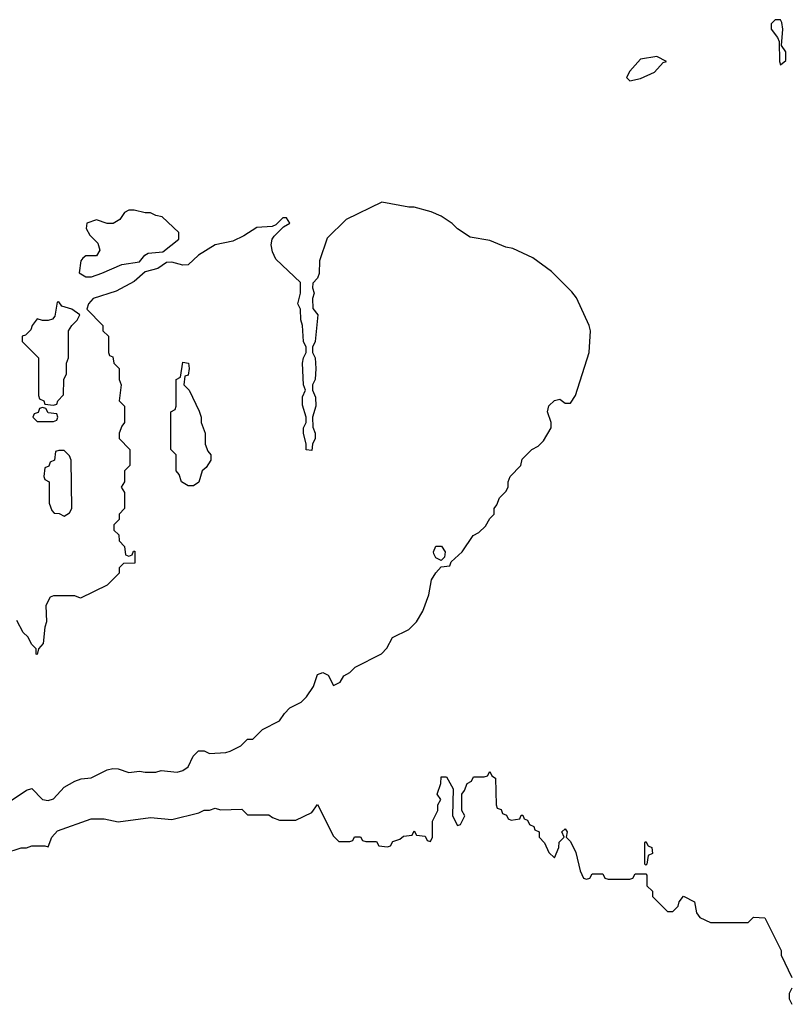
# Model space of a CAD drawing. Header units: inches. Extents: x 2735672 to 2903319, y 894031 to 1029782.
# Tile 136 of 167: x 2805825 to 2808686, y 1002850 to 1006505. Entities that reach past the tile are written whole.
import ezdxf

# ---------------------------------------------------------------- set-up
doc = ezdxf.new("R2010")
doc.units = ezdxf.units.IN
doc.header["$MEASUREMENT"] = 0
doc.layers.add('C8000', color=7, linetype='Continuous')

msp = doc.modelspace()

# ---------------------------------------------------------------- linework, layer by layer
at = {"layer": 'C8000', "color": 4}
for points, elevation in [([(2808650, 1006505.2), (2808630, 1006505.2), (2808614.8, 1006490), (2808614.8, 1006470), (2808639.1, 1006439.1), (2808644.5, 1006424.5), (2808646, 1006350), (2808650, 1006338), (2808670, 1006354), (2808670, 1006386), (2808653.2, 1006410), (2808658.7, 1006470), (2808654.7, 1006494.8)], 16), ([(2808190, 1006368.7), (2808130, 1006359), (2808090, 1006314), (2808078, 1006290), (2808090, 1006278), (2808130, 1006287.3), (2808182, 1006310), (2808214, 1006346), (2808226, 1006350)], 16), ([(2806250, 1005798), (2806230, 1005798), (2806214, 1005790), (2806196.9, 1005763.1), (2806171.6, 1005748.4), (2806150, 1005748), (2806110, 1005762), (2806074, 1005750), (2806072, 1005730), (2806085.4, 1005705.4), (2806115.3, 1005675.3), (2806122, 1005650), (2806110, 1005628.7), (2806070, 1005628), (2806059.6, 1005620.4), (2806052, 1005610), (2806045.4, 1005565.4), (2806070.9, 1005550.9), (2806091, 1005551), (2806130, 1005564.4), (2806204.2, 1005595.8), (2806270, 1005606.8), (2806289.5, 1005630.5), (2806302, 1005638), (2806356.6, 1005643.4), (2806416, 1005690), (2806415.1, 1005715.1), (2806353.6, 1005773.6), (2806330, 1005778), (2806310, 1005788), (2806290, 1005788)], 16), ([(2805970, 1005458), (2805963.6, 1005456.4), (2805954.8, 1005405.2), (2805946, 1005394), (2805930, 1005388), (2805910, 1005388), (2805890, 1005395.3), (2805871.3, 1005370), (2805866.4, 1005353.6), (2805846, 1005334), (2805834, 1005330), (2805834, 1005310), (2805894, 1005250), (2805894, 1005110), (2805898, 1005098), (2805914, 1005090), (2805918, 1005078), (2805950, 1005074), (2805962, 1005078), (2805966, 1005090), (2805987.3, 1005112.7), (2805988, 1005170), (2805998, 1005190), (2805998, 1005230), (2806006, 1005250), (2806006, 1005350), (2806018, 1005370), (2806038, 1005390), (2806048, 1005410), (2806018, 1005430), (2805981.5, 1005441.5)], 16), ([(2806450, 1004775.3), (2806426, 1004790), (2806416.4, 1004816.4), (2806406, 1004830), (2806406, 1004890), (2806386, 1004910), (2806386, 1005050), (2806402, 1005058), (2806406, 1005070), (2806406, 1005170), (2806422, 1005178), (2806430, 1005234), (2806452, 1005230), (2806454, 1005210), (2806450, 1005186), (2806438, 1005182), (2806434, 1005150), (2806454, 1005130), (2806491.6, 1005051.6), (2806498, 1005030), (2806498, 1005010), (2806514, 1004970), (2806514, 1004930), (2806523.6, 1004903.6), (2806534, 1004890), (2806534, 1004870), (2806516.9, 1004843.1), (2806502, 1004830), (2806490, 1004788), (2806470, 1004775.3)], 16), ([(2805910, 1005066), (2805898, 1005062), (2805892.7, 1005047.3), (2805878, 1005042), (2805874, 1005030), (2805890, 1005014), (2805950, 1005014), (2805962, 1005018), (2805966, 1005030), (2805962, 1005042), (2805930, 1005046), (2805922, 1005062)], 16), ([(2805990, 1004906), (2805970, 1004906), (2805958, 1004902), (2805954, 1004870), (2805938, 1004862), (2805932.7, 1004847.3), (2805918, 1004842), (2805914, 1004810), (2805918, 1004798), (2805934, 1004790), (2805934, 1004710), (2805943.6, 1004683.6), (2805952.7, 1004672.7), (2805971.6, 1004671.6), (2805990, 1004662), (2806010, 1004674), (2806018, 1004690), (2806015.3, 1004870), (2806010, 1004886)], 16), ([(2807390, 1004498), (2807370, 1004508), (2807362.7, 1004522.7), (2807361.2, 1004530), (2807370, 1004551.3), (2807390.9, 1004550.9), (2807404.7, 1004530), (2807402, 1004510)], 16), ([(2808150, 1003366), (2808146, 1003370), (2808146, 1003450), (2808150, 1003454), (2808158, 1003438), (2808171.6, 1003431.6), (2808174, 1003410), (2808158, 1003402), (2808154, 1003370)], 12)]:
    msp.add_lwpolyline(points, close=True, dxfattribs=dict(at, elevation=elevation))
for points, elevation in [([(2805793.6, 1003606.4), (2805850, 1003644.7), (2805870, 1003651.3), (2805910, 1003610.7), (2805930, 1003606), (2805950, 1003613.4), (2805990, 1003656), (2806030, 1003678), (2806053.2, 1003686.8), (2806090, 1003690.8), (2806150, 1003721), (2806170, 1003726), (2806190, 1003724.7), (2806230, 1003711), (2806270, 1003716), (2806290, 1003711.3), (2806330, 1003711.3), (2806350, 1003718), (2806410, 1003711.3), (2806430, 1003718), (2806450, 1003732), (2806469.1, 1003770.9), (2806489.1, 1003790.9), (2806510, 1003791.3), (2806530, 1003781), (2806590, 1003784.7), (2806606, 1003790), (2806646, 1003810), (2806670, 1003834), (2806690, 1003834), (2806726, 1003870), (2806790, 1003902), (2806808, 1003930), (2806828, 1003950), (2806870, 1003972), (2806890, 1003992), (2806915.3, 1004030), (2806930, 1004074), (2806950, 1004082), (2806970, 1004072), (2806990, 1004034), (2807014.6, 1004045.4), (2807028, 1004070), (2807050, 1004082), (2807070, 1004102), (2807168.4, 1004151.6), (2807188.4, 1004171.6), (2807208.9, 1004211.1), (2807270, 1004242), (2807298, 1004270), (2807322, 1004310), (2807344, 1004370), (2807354, 1004426), (2807370, 1004452), (2807390, 1004474), (2807422, 1004478), (2807427.3, 1004492.7), (2807468, 1004530), (2807508, 1004590), (2807530, 1004602), (2807554.6, 1004625.4), (2807570, 1004654), (2807586, 1004670), (2807586, 1004690), (2807596.4, 1004703.6), (2807606, 1004730), (2807630, 1004754), (2807638, 1004770), (2807638, 1004790), (2807646, 1004810), (2807686, 1004850), (2807690, 1004874), (2807726, 1004910), (2807750, 1004922), (2807770, 1004942), (2807798, 1004990), (2807798, 1005010), (2807785.2, 1005050), (2807790, 1005071.3), (2807810, 1005091), (2807830, 1005096), (2807850, 1005082), (2807870, 1005082), (2807888.7, 1005110), (2807939, 1005270), (2807944, 1005350), (2807939, 1005370), (2807892.3, 1005472.3), (2807875.5, 1005495.5), (2807799, 1005570), (2807730, 1005621.2), (2807655.5, 1005655.5), (2807630, 1005661.2), (2807570, 1005685.2), (2807498, 1005698), (2807450, 1005728.7), (2807430, 1005748.7), (2807390, 1005775.3), (2807352.5, 1005792.5), (2807290, 1005809), (2807269.1, 1005809.1), (2807170, 1005828), (2807036.9, 1005763.1), (2806966.4, 1005693.6), (2806938, 1005610), (2806936.9, 1005563.1), (2806930, 1005546), (2806912.7, 1005527.3), (2806912, 1005510), (2806918, 1005490), (2806912, 1005470), (2806912.7, 1005432.7), (2806931.3, 1005410), (2806922, 1005310), (2806912, 1005290), (2806912, 1005270), (2806922, 1005250), (2806924.7, 1005210), (2806922, 1005170), (2806912, 1005150), (2806912, 1005130), (2806923.6, 1005103.6), (2806924.7, 1005070), (2806912, 1005030), (2806912.7, 1004992.7), (2806922, 1004970), (2806922, 1004950), (2806912, 1004930), (2806910, 1004906), (2806888.7, 1004908.7), (2806888, 1004930), (2806878, 1004970), (2806878, 1004990), (2806888, 1005010), (2806888, 1005030), (2806874.6, 1005074.6), (2806875.3, 1005104.7), (2806886, 1005130), (2806878, 1005150), (2806875.3, 1005230), (2806878, 1005250), (2806888, 1005270), (2806888, 1005290), (2806879, 1005310), (2806875.3, 1005370), (2806868.4, 1005391.6), (2806868, 1005430), (2806858, 1005450), (2806868, 1005490), (2806868, 1005530), (2806776.4, 1005616.4), (2806763.1, 1005643.1), (2806758, 1005670), (2806762, 1005690), (2806770, 1005702), (2806804, 1005736), (2806828, 1005750), (2806815.3, 1005770), (2806802, 1005770), (2806776, 1005744), (2806762, 1005738), (2806705.7, 1005734.3), (2806657.5, 1005702.5), (2806616.7, 1005683.3), (2806550, 1005669.4), (2806488.4, 1005631.6), (2806450, 1005595.1), (2806430, 1005593.6), (2806390, 1005604.7), (2806370, 1005603.6), (2806338, 1005582), (2806290, 1005569.5), (2806250, 1005533.6), (2806182.5, 1005497.5), (2806097.3, 1005470), (2806080.7, 1005450), (2806074, 1005430), (2806134, 1005370), (2806134, 1005350), (2806154, 1005330), (2806154, 1005270), (2806158, 1005258), (2806170, 1005254), (2806174, 1005230), (2806194, 1005210), (2806194, 1005170), (2806202, 1005150), (2806194, 1005090), (2806214, 1005070), (2806214, 1005010), (2806203.6, 1004996.4), (2806194, 1004970), (2806194, 1004950), (2806234, 1004910), (2806234, 1004850), (2806214, 1004830), (2806214, 1004790), (2806202, 1004770), (2806214, 1004750), (2806214, 1004690), (2806194, 1004670), (2806194, 1004650), (2806174, 1004630), (2806174, 1004610), (2806192.7, 1004592.7), (2806194, 1004570), (2806214, 1004550), (2806218, 1004518), (2806230, 1004514), (2806242, 1004518), (2806247.3, 1004532.7), (2806252.7, 1004532.7), (2806252.7, 1004487.3), (2806210, 1004486), (2806194, 1004470), (2806194, 1004450), (2806150, 1004406), (2806050, 1004358), (2806030, 1004366), (2805950, 1004366), (2805938, 1004362), (2805922, 1004330), (2805924.7, 1004270), (2805918, 1004250), (2805912, 1004190), (2805894, 1004170), (2805890, 1004148), (2805886, 1004150), (2805886, 1004170), (2805870, 1004186), (2805854.6, 1004214.6), (2805838, 1004230), (2805814.6, 1004274.6)], 16), ([(2805770, 1003411.3), (2805830, 1003431.3), (2805850, 1003431.3), (2805870, 1003438), (2805918, 1003438), (2805930, 1003434), (2805944, 1003470), (2805965.4, 1003494.6), (2806090, 1003538.8), (2806138, 1003538), (2806190, 1003526.8), (2806310, 1003544), (2806390, 1003536.3), (2806490, 1003561), (2806510, 1003571.3), (2806530, 1003571.3), (2806550, 1003578), (2806570, 1003572), (2806650, 1003574), (2806670, 1003554), (2806750, 1003554), (2806763.6, 1003543.6), (2806790, 1003534), (2806850, 1003534), (2806910, 1003562), (2806930, 1003592), (2806990, 1003474), (2807010, 1003454), (2807050, 1003454), (2807062, 1003458), (2807068.4, 1003471.6), (2807090, 1003472), (2807098, 1003458), (2807110, 1003454), (2807150, 1003454), (2807158, 1003438), (2807190, 1003434), (2807202, 1003438), (2807210, 1003454), (2807236.4, 1003463.6), (2807250, 1003474), (2807282, 1003478), (2807290, 1003494), (2807298, 1003478), (2807330, 1003474), (2807338, 1003458), (2807350, 1003454), (2807358, 1003470), (2807358, 1003530), (2807378, 1003570), (2807378, 1003590), (2807388, 1003610), (2807375.3, 1003630), (2807388, 1003670), (2807390, 1003694), (2807410, 1003694), (2807434, 1003650), (2807432, 1003550), (2807450, 1003514), (2807462, 1003518), (2807478, 1003550), (2807466, 1003570), (2807466, 1003630), (2807476.4, 1003643.6), (2807486, 1003670), (2807502, 1003678), (2807510, 1003694), (2807550, 1003694), (2807562, 1003698), (2807570, 1003714), (2807578, 1003698), (2807592, 1003690), (2807594, 1003590), (2807598, 1003578), (2807612.7, 1003572.7), (2807618, 1003558), (2807632.7, 1003552.7), (2807638, 1003538), (2807650, 1003534), (2807682, 1003538), (2807687.3, 1003552.7), (2807692.7, 1003552.7), (2807698, 1003538), (2807710, 1003534), (2807718, 1003518), (2807734, 1003510), (2807738, 1003498), (2807754, 1003490), (2807754, 1003470), (2807774, 1003450), (2807790, 1003414), (2807810, 1003394), (2807827.3, 1003432.7), (2807828.4, 1003451.6), (2807846, 1003470), (2807838, 1003490), (2807850, 1003502), (2807858, 1003490), (2807854, 1003470), (2807870, 1003454), (2807890, 1003414), (2807905.4, 1003345.4), (2807918, 1003318), (2807930, 1003314), (2807942, 1003318), (2807950, 1003334), (2807990, 1003334), (2807998, 1003318), (2808010, 1003314), (2808090, 1003314), (2808102, 1003318), (2808110, 1003334), (2808150, 1003334), (2808154, 1003330), (2808154, 1003290), (2808174, 1003270), (2808174, 1003250), (2808230, 1003194), (2808250, 1003194), (2808270, 1003214), (2808274, 1003230), (2808290, 1003252), (2808330.5, 1003230.5), (2808338, 1003190), (2808350, 1003172), (2808390, 1003154), (2808530, 1003154), (2808550, 1003174), (2808591.1, 1003171.1), (2808652, 1003050), (2808652.7, 1003032.7), (2808692, 1002950)], 12), ([(2808692, 1002910), (2808682, 1002890), (2808682, 1002870), (2808692, 1002850)], 12)]:
    msp.add_lwpolyline(points, dxfattribs=dict(at, elevation=elevation))

doc.saveas('drawing.dxf')
